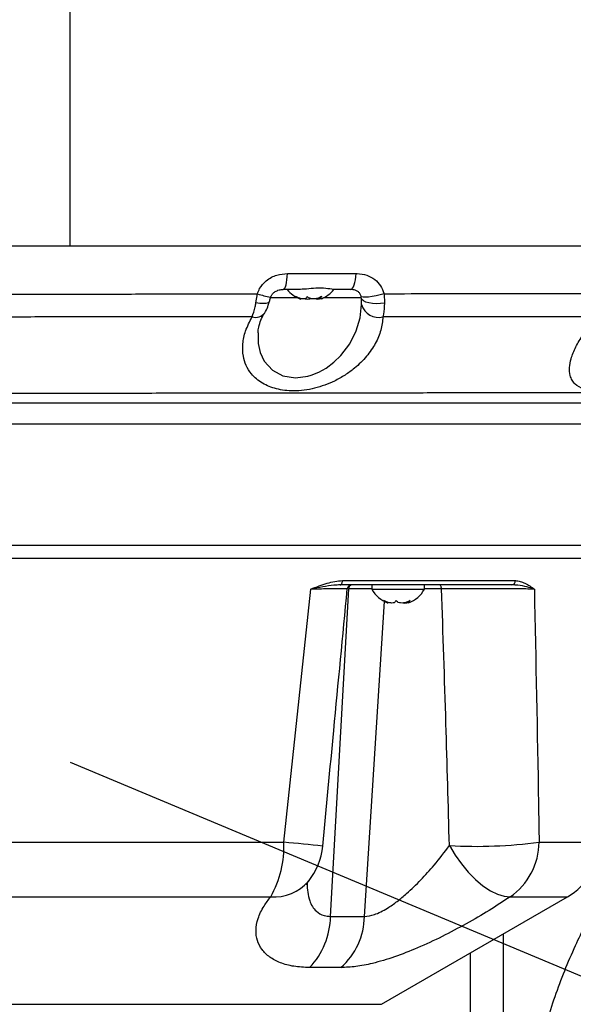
# Model space of a CAD drawing. Extents: x 0 to 8410, y 0 to 5940.
# Tile 47 of 110: x 5680 to 5806, y 2909 to 3134. Entities that reach past the tile are written whole.
import ezdxf

# ---------------------------------------------------------------- set-up
doc = ezdxf.new("R2010")
doc.units = 0
doc.header["$LTSCALE"] = 10
doc.linetypes.add('CENTERX2', pattern=[20.32, 12.7, -2.54, 2.54, -2.54])
doc.layers.get('0').update_dxf_attribs({"linetype": 'CONTINUOUS'})
doc.styles.add('SLDTEXTSTYLE0', font='TXT', dxfattribs={"width": 0.605})
doc.dimstyles.new('SLDDIMSTYLE10', dxfattribs={"dimtxt": 50, "dimasz": 50, "dimexe": 0, "dimexo": 0.0625, "dimgap": 12.5, "dimtad": 0, "dimtih": 1, "dimtoh": 1, "dimdec": 1, "dimrnd": 1e-09, "dimzin": 12, "dimtxsty": 'SLDTEXTSTYLE0', "dimsah": 1, "dimcen": 0, "dimazin": 3, "dimtfac": 1, "dimtofl": 0, "dimtmove": 0, "dimatfit": 3, "dimtolj": 1, "dimtzin": 12})

# ---------------------------------------------------------------- blocks, each defined once
blk = doc.blocks.new('_D_17')
at = {"color": 7, "linetype": 'CONTINUOUS'}
for p, q in [((5691.08, 2964.45), (6585.81, 2589.81)), ((6585.81, 2589.81), (6663.89, 2557.12)), ((6663.89, 2557.12), (6853.06, 2557.12))]:
    blk.add_line(p, q, dxfattribs=at)
blk.add_solid([(6585.81, 2589.81), (6629.04, 2563.58), (6634.83, 2577.42)], dxfattribs=at)
at = {"color": 7, "linetype": 'CONTINUOUS', "insert": (6688.89, 2621.57), "char_height": 50, "attachment_point": 1, "style": 'SLDTEXTSTYLE0'}
blk.add_mtext('R970', dxfattribs=at)

msp = doc.modelspace()

# ---------------------------------------------------------------- linework, layer by layer
at = {"color": 8, "linetype": 'CONTINUOUS'}
for p, q in [((5691.080933, 3082.452925), (5691.080933, 3153.227287)), ((5740.77505, 3076.104301), (5756.468912, 3076.104301)), ((5733.586458, 3069.373886), (5733.926394, 3071.463066)), ((5743.137372, 3070.557597), (5736.835756, 3070.557597)), ((5757.680264, 3070.557597), (5749.024493, 3070.557597)), ((5762.877886, 3071.49742), (5762.95763, 3069.338905)), ((5818.532606, 3041.714604), (5569.628758, 3041.714604)), ((5753.376105, 3005.918025), (5792.910022, 3005.918025)), ((5739.981246, 2946.130008), (5746.141312, 3003.987825)), ((5750.626632, 2929.169635), (5754.812998, 3004.04008)), ((5760.100749, 3004.04008), (5754.812998, 3004.04008)), ((5776.025285, 3004.04008), (5772.100751, 3004.04008)), ((5758.41107, 2929.169635), (5762.962391, 3001.15618)), ((5569.844601, 2946.130008), (5739.981246, 2946.130008)), ((5798.33654, 2946.130008), (5812.317264, 2946.130008)), ((5577.335459, 2933.663121), (5736.959831, 2933.663121)), ((5791.709502, 2933.663121), (5804.826406, 2933.663121)), ((5750.626632, 2929.169635), (5758.41107, 2929.169635)), ((5782.638987, 2790.040779), (5782.638987, 2920.853207)), ((5753.032365, 2917.486592), (5745.869794, 2917.486592)), ((5619.902727, 2909.0869), (5761.72859, 2909.0869)), ((5761.72859, 2909.0869), (5762.259138, 2909.0869))]:
    msp.add_line(p, q, dxfattribs=at)
at = {"color": 7, "linetype": 'CONTINUOUS'}
for p, q in [((5676.430864, 3082.452925), (5691.080933, 3082.452925)), ((5691.080933, 3082.452925), (5904.080932, 3082.452925)), ((5743.291718, 3072.452928), (5739.83409, 3072.452928)), ((5755.230782, 3072.452928), (5751.831965, 3072.452928)), ((5748.267767, 3070.688153), (5748.267767, 3070.356804)), ((5817.080935, 3013.952925), (5565.080931, 3013.952925)), ((5817.080935, 3010.952926), (5565.080931, 3010.952926)), ((5792.084825, 3004.952925), (5752.871276, 3004.952925)), ((5760.100749, 3004.952925), (5760.100749, 3003.952927)), ((5772.100751, 3003.952927), (5772.100751, 3004.952925)), ((5760.100749, 3003.952927), (5772.100751, 3003.952927)), ((5768.368912, 3001.133493), (5768.368912, 3000.810749)), ((5762.259138, 2909.0869), (5804.826406, 2933.663121)), ((5790.080932, 2925.149819), (5790.080932, 2789.482954))]:
    msp.add_line(p, q, dxfattribs=at)
at = {"color": 8, "linetype": 'CONTINUOUS', "flags": 128}
for points in [[(5739.83409, 3072.452928), (5740.008247, 3072.521503), (5740.176433, 3072.724896), (5740.332876, 3073.056119), (5740.472221, 3073.503817), (5740.589683, 3074.052642), (5740.681236, 3074.683773), (5740.743739, 3075.375567), (5740.77505, 3076.104301)], [(5755.230782, 3072.452928), (5755.459947, 3072.521503), (5755.681244, 3072.724896), (5755.887096, 3073.056119), (5756.070447, 3073.503817), (5756.225002, 3074.052642), (5756.345471, 3074.683773), (5756.42771, 3075.375567), (5756.468912, 3076.104301)], [(5736.694337, 3069.754357), (5736.628455, 3069.617795), (5736.345437, 3069.409954), (5735.869204, 3069.276581), (5735.225887, 3069.225001), (5734.450792, 3069.258037), (5733.586458, 3069.373886)], [(5762.877886, 3071.49742), (5761.978974, 3071.246314), (5761.05388, 3071.029114), (5760.1549, 3070.858101), (5759.332855, 3070.74293), (5758.634214, 3070.690128), (5758.098473, 3070.702667), (5757.755925, 3070.779848), (5757.625927, 3070.917296)], [(5762.95763, 3069.338905), (5762.04293, 3069.222125), (5761.108053, 3069.189968), (5760.204231, 3069.244216), (5759.380971, 3069.38188), (5758.683373, 3069.595421), (5758.149658, 3069.873149), (5757.80907, 3070.199835), (5757.680264, 3070.557597)], [(5734.096025, 3062.531392), (5734.127489, 3060.124549), (5734.572739, 3058.063867), (5735.46235, 3056.108529), (5737.341047, 3053.99398), (5739.710943, 3052.735733), (5742.639789, 3052.280928), (5745.425035, 3052.640664), (5746.237916, 3052.875208), (5747.962394, 3053.566622), (5749.606186, 3054.485316), (5751.409066, 3055.826547), (5753.000976, 3057.372096), (5755.022873, 3060.056145), (5756.501843, 3062.993246), (5757.391756, 3065.957616), (5757.729476, 3068.991924), (5757.729476, 3068.991924)], [(5752.871276, 3004.952925), (5752.96766, 3004.971298), (5753.060502, 3005.025739), (5753.146392, 3005.114256), (5753.222172, 3005.233585), (5753.285059, 3005.379348), (5753.332739, 3005.546189), (5753.363465, 3005.727975), (5753.376105, 3005.918025)], [(5776.025285, 3004.04008), (5776.006882, 3004.222265), (5775.970143, 3004.395212), (5775.916328, 3004.552996), (5775.847291, 3004.690203), (5775.765387, 3004.802125), (5775.673431, 3004.884931), (5775.57457, 3004.935781), (5775.472206, 3004.952925)], [(5777.817761, 2945.346166), (5779.104863, 2943.210006), (5780.558792, 2941.170076), (5782.138904, 2939.283383), (5783.801054, 2937.602649), (5785.498788, 2936.174846), (5787.18466, 2935.039871), (5788.811562, 2934.229445), (5790.334021, 2933.766213), (5791.709502, 2933.663121)]]:
    msp.add_lwpolyline(points, dxfattribs=at)
at = {"color": 7, "linetype": 'CENTERX2'}
msp.add_arc((5691.080933, 2964.452925), 970, 74.298428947, 58.256891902, dxfattribs=at)
at = {"color": 7, "linetype": 'CONTINUOUS'}
for centre, radius, start, end in [((5746.200322, 3076.851907), 7, 218.93408881, 248.314094), ((5745.961544, 3076.851907), 7, 291.76189571, 321.06591119), ((5755.464364, 3003.952928), 0.999998, 90.09170361, 174.975782), ((5766.220141, 3007.351907), 7, 209.04974724, 249.207406), ((5765.981363, 3007.351907), 7, 290.8395559, 330.95025276), ((5797.326404, 2946.653501), 15, 300, 358), ((5733.934727, 2946.653501), 15, 320.86434867, 354.58073995)]:
    msp.add_arc(centre, radius, start, end, dxfattribs=at)
at = {"color": 8, "linetype": 'CONTINUOUS'}
for centre, radius, start, end in [((5741.755241, 3095.469105), 25.250362, 251.9378216, 259.02982631), ((5761.601719, 3070.101373), 4.028045, 195.98771, 284.80409479), ((5733.486972, 3068.74841), 2.668615, 253.15285641, 323.14154064), ((5755.654181, 3004.131836), 0.846173, 103.9856058, 186.22517544), ((5791.99299, 3005.866784), 0.918462, 275.73848189, 3.19815066), ((5716.130167, 2945.310871), 23.865141, 330.78649545, 1.96698376), ((5700.204272, 2505.786732), 442.136187, 83.68098672, 84.83838139), ((5783.767156, 3058.561629), 113.371673, 266.99191291, 277.38349486), ((5782.967348, 2946.305013), 15.370188, 304.6647336, 359.34761583), ((5737.740033, 2944.038357), 10.404529, 265.69953942, 318.80819352), ((5733.456374, 2929.350721), 17.171213, 316.29612281, 359.39575287), ((5742.169518, 2929.56735), 16.24642, 311.96142937, 358.59724827)]:
    msp.add_arc(centre, radius, start, end, dxfattribs=at)
for points, knots in [([(5733.926394, 3071.463066), (5734.079921, 3071.872268), (5734.510561, 3073.020079), (5735.971353, 3074.677482), (5738.251044, 3075.906372), (5739.968491, 3076.041051), (5740.77505, 3076.104301)], [0, 0, 0, 0, 0.1462728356, 0.4102941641, 0.7230582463, 1, 1, 1, 1]), ([(5756.468912, 3076.104301), (5756.558136, 3076.103403), (5757.400566, 3076.094931), (5758.924106, 3075.830813), (5760.771445, 3074.847304), (5762.197682, 3073.392461), (5762.651457, 3072.128251), (5762.877886, 3071.49742)], [0, 0, 0, 0, 0.0316673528, 0.2989934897, 0.5417914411, 0.7713575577, 1, 1, 1, 1]), ([(5676.634979, 3071.392613), (5681.374413, 3071.398676), (5690.875214, 3071.41083), (5705.220896, 3071.428156), (5719.62337, 3071.444324), (5729.15111, 3071.456809), (5733.926394, 3071.463066)], [0, 0, 0, 0, 0.2470676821, 0.4952787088, 0.7470347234, 1, 1, 1, 1]), ([(5757.729476, 3068.991924), (5757.729869, 3069.094195), (5757.731643, 3069.555407), (5757.70275, 3070.118987), (5757.680264, 3070.557597)], [0, 0, 0, 0, 0.221742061, 1, 1, 1, 1]), ([(5762.877886, 3071.49742), (5767.034103, 3071.50272), (5775.36343, 3071.513342), (5787.497632, 3071.527409), (5799.332979, 3071.539885), (5808.108361, 3071.551206), (5812.913842, 3071.556938), (5814.017956, 3071.558254)], [0, 0, 0, 0, 0.2300867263, 0.4611086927, 0.6950262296, 0.9299288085, 1, 1, 1, 1]), ([(5732.713555, 3066.194328), (5732.970131, 3066.91594), (5733.310934, 3067.874438), (5733.531858, 3069.076745), (5733.586458, 3069.373886)], [0, 0, 0, 0, 0.7528577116, 1, 1, 1, 1]), ([(5762.95763, 3069.338905), (5762.906066, 3068.446397), (5762.838938, 3067.284498), (5762.670092, 3066.409833), (5762.630944, 3066.207039)], [0, 0, 0, 0, 0.76814692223, 1, 1, 1, 1]), ([(5732.713555, 3066.194328), (5728.161277, 3066.191851), (5719.036189, 3066.186886), (5705.09784, 3066.182122), (5690.995474, 3066.176063), (5681.552525, 3066.171231), (5676.820009, 3066.16881)], [0, 0, 0, 0, 0.2471397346, 0.4953941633, 0.7471070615, 1, 1, 1, 1]), ([(5762.630944, 3066.207039), (5762.519086, 3065.198371), (5762.295371, 3063.181039), (5760.991446, 3060.127339), (5758.990667, 3057.16879), (5756.558211, 3054.735882), (5754.001139, 3052.865702), (5751.709917, 3051.569522), (5749.355563, 3050.57074), (5747.020124, 3049.851826), (5744.603134, 3049.402456), (5742.285544, 3049.246617), (5740.158635, 3049.372516), (5738.266398, 3049.716449), (5736.566282, 3050.272816), (5735.015761, 3051.033405), (5733.659497, 3052.000609), (5732.338106, 3053.345566), (5731.275772, 3055.087204), (5730.57625, 3057.398165), (5730.502314, 3060.040447), (5731.107821, 3063.067435), (5732.15987, 3065.116121), (5732.713555, 3066.194328)], [0, 0, 0, 0, 0.0677563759, 0.1355125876, 0.203524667, 0.2714367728, 0.3145645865, 0.3576472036, 0.3931086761, 0.4285388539, 0.4642001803, 0.4998426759, 0.5311691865, 0.5625049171, 0.5935361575, 0.6245857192, 0.659364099, 0.6941658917, 0.7462647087, 0.7984245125, 0.863193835, 0.9279999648, 1, 1, 1, 1]), ([(5811.847803, 3066.22907), (5810.954192, 3066.22865), (5806.523354, 3066.226567), (5798.295237, 3066.221882), (5786.867093, 3066.218256), (5774.991447, 3066.213537), (5766.756734, 3066.209208), (5762.630944, 3066.207039)], [0, 0, 0, 0, 0.05884513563, 0.29177477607, 0.52562880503, 0.76232860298, 1, 1, 1, 1]), ([(5835.693692, 3066.238309), (5835.223201, 3065.427162), (5834.28219, 3063.804818), (5832.194356, 3061.158794), (5829.519948, 3058.37998), (5826.50284, 3055.853382), (5823.534632, 3053.803583), (5820.954563, 3052.310457), (5818.466607, 3051.135087), (5816.133981, 3050.258668), (5813.838393, 3049.657272), (5811.771365, 3049.376031), (5810.013839, 3049.405604), (5808.130751, 3049.754875), (5806.714461, 3050.563167), (5805.824724, 3051.721908), (5805.331658, 3052.966099), (5805.207157, 3054.595515), (5805.605168, 3056.782826), (5806.62569, 3059.308547), (5808.177628, 3061.863077), (5809.940648, 3064.186343), (5811.212106, 3065.548184), (5811.847803, 3066.22907)], [0, 0, 0, 0, 0.0554134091, 0.1108301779, 0.1781091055, 0.2453192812, 0.2918036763, 0.3382380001, 0.3753564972, 0.4124385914, 0.4498752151, 0.4872793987, 0.5191874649, 0.551103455, 0.6120335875, 0.6457648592, 0.6795206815, 0.7299894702, 0.7805162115, 0.8438434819, 0.9072131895, 0.953608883, 1, 1, 1, 1]), ([(5206.559335, 3048.176522), (5206.562213, 3048.177031), (5206.580883, 3048.180329), (5207.092695, 3048.195235), (5208.294404, 3048.225819), (5210.29738, 3048.263027), (5212.912839, 3048.297277), (5216.24895, 3048.333112), (5220.287526, 3048.369644), (5225.020147, 3048.40721), (5230.398187, 3048.445717), (5236.375895, 3048.484548), (5242.919152, 3048.523312), (5250.006911, 3048.561455), (5257.582058, 3048.598323), (5265.573852, 3048.633399), (5273.883694, 3048.665651), (5282.520316, 3048.69577), (5291.406817, 3048.722916), (5300.456999, 3048.744635), (5309.586031, 3048.759912), (5331.411258, 3048.768505), (5399.3393, 3048.756175), (5494.301456, 3048.763626), (5579.618315, 3048.765039), (5621.777167, 3048.762031), (5639.836119, 3048.759052), (5657.906418, 3048.759076), (5675.998277, 3048.764632), (5693.305178, 3048.780402), (5709.807818, 3048.801378), (5725.384741, 3048.820071), (5740.722178, 3048.839001), (5755.691932, 3048.857575), (5770.190698, 3048.875592), (5784.144589, 3048.89279), (5797.445278, 3048.9091), (5809.984201, 3048.924346), (5821.659577, 3048.938494), (5832.424704, 3048.951593), (5842.195764, 3048.963432), (5850.885904, 3048.973915), (5858.410053, 3048.982866), (5864.756559, 3048.99038), (5869.880106, 3048.996412), (5873.446894, 3049.000635), (5875.697077, 3049.003373), (5877.108544, 3049.00503), (5877.223475, 3049.005135), (5877.283876, 3049.00519)], [0, 0, 0, 0, 0.00247169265, 0.01603312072, 0.02958798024, 0.04042775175, 0.05130651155, 0.06218502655, 0.07302469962, 0.0838446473, 0.09470279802, 0.10556108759, 0.11638088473, 0.12724629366, 0.13815093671, 0.14905549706, 0.15992091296, 0.17070113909, 0.18151522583, 0.19237564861, 0.20325285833, 0.21408620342, 0.26992211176, 0.44443552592, 0.55141168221, 0.57282048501, 0.59424358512, 0.61565788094, 0.63704955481, 0.65843198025, 0.67695324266, 0.69554077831, 0.71412818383, 0.73264935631, 0.75116919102, 0.76975520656, 0.78834144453, 0.80686126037, 0.82539735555, 0.84399963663, 0.86260210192, 0.88113818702, 0.89967684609, 0.91828181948, 0.93688695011, 0.95542566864, 0.96976890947, 0.98411243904, 1, 1, 1, 1]), ([(5746.141312, 3003.987825), (5746.14853, 3003.990638), (5747.390337, 3004.474517), (5749.194947, 3005.164865), (5751.610058, 3005.802005), (5752.784718, 3005.879174), (5753.376105, 3005.918025)], [0, 0, 0, 0, 0.003016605, 0.5189544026, 0.757816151, 1, 1, 1, 1]), ([(5752.871276, 3004.952925), (5752.374028, 3004.930475), (5751.104064, 3004.873137), (5748.890524, 3004.496017), (5747.087777, 3004.162014), (5746.149018, 3003.989243), (5746.141312, 3003.987825)], [0, 0, 0, 0, 0.2413163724, 0.6163193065, 0.9968505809, 1, 1, 1, 1]), ([(5797.246543, 3003.987825), (5797.242218, 3003.989243), (5796.724855, 3004.158889), (5795.566732, 3004.49388), (5793.799565, 3004.87251), (5792.564285, 3004.93044), (5792.084825, 3004.952925)], [0, 0, 0, 0, 0.0031618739, 0.3782365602, 0.7586696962, 1, 1, 1, 1]), ([(5792.910022, 3005.918025), (5793.285046, 3005.880297), (5794.042305, 3005.804117), (5795.513966, 3005.168801), (5796.558398, 3004.472834), (5797.242552, 3003.990638), (5797.246543, 3003.987825)], [0, 0, 0, 0, 0.2382247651, 0.4810302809, 0.9969728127, 1, 1, 1, 1]), ([(5754.428019, 3004.047959), (5754.42443, 3004.047586), (5754.415767, 3004.046685), (5753.911676, 3004.042189), (5752.998175, 3004.035047), (5751.698779, 3004.025578), (5750.040127, 3004.013993), (5748.180691, 3004.001346), (5746.787019, 3003.992106), (5746.141312, 3003.987825)], [0, 0, 0, 0, 0.108377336, 0.2616242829, 0.4106137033, 0.5639003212, 0.7134044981, 0.8672164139, 1, 1, 1, 1]), ([(5797.246543, 3003.987825), (5796.884683, 3003.991712), (5796.064348, 3004.000523), (5794.428396, 3004.012978), (5792.40869, 3004.024766), (5790.146488, 3004.034463), (5787.725914, 3004.041881), (5785.209815, 3004.04671), (5782.675077, 3004.048941), (5780.195407, 3004.048357), (5777.946027, 3004.045461), (5776.627044, 3004.041766), (5776.025285, 3004.04008)], [0, 0, 0, 0, 0.08229766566, 0.1865681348, 0.29083320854, 0.3950634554, 0.49928945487, 0.60298856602, 0.70668639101, 0.81000071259, 0.91331674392, 1, 1, 1, 1]), ([(5777.817761, 2945.346166), (5777.5657, 2954.639237), (5777.035046, 2974.203536), (5776.372907, 2993.768502), (5776.025285, 3004.04008)], [0, 0, 0, 0, 0.475001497, 1, 1, 1, 1]), ([(5797.246543, 3003.987825), (5797.580479, 2987.652203), (5797.974714, 2968.366836), (5798.28854, 2949.079981), (5798.33654, 2946.130008)], [0, 0, 0, 0, 0.84704751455, 1, 1, 1, 1]), ([(5794.824352, 2875.078979), (5794.824354, 2875.078998), (5795.372832, 2879.466816), (5795.747439, 2886.900959), (5798.314381, 2899.104458), (5801.791308, 2910.927616), (5806.208601, 2921.920093), (5811.218393, 2931.904274), (5816.657124, 2940.94025), (5822.805197, 2949.705806), (5827.509294, 2955.205621), (5829.867606, 2957.962852)], [0, 0, 0, 0, 0.0000006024, 0.1330411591, 0.267014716, 0.4039211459, 0.5418375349, 0.654905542, 0.768543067, 0.8839633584, 1, 1, 1, 1]), ([(5836.993371, 2947.66875), (5834.846514, 2945.15868), (5830.541993, 2940.125904), (5824.830543, 2932.024455), (5819.688972, 2923.529915), (5815.003884, 2914.21798), (5810.924586, 2904.114018), (5807.639046, 2893.170216), (5805.280323, 2881.88133), (5804.618456, 2874.187631), (5804.286321, 2870.326819)], [0, 0, 0, 0, 0.11310721, 0.2267838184, 0.3422151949, 0.4582411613, 0.5913141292, 0.7252950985, 0.8621490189, 1, 1, 1, 1]), ([(5758.41107, 2929.169635), (5759.149815, 2929.255372), (5760.338262, 2929.3933), (5762.159244, 2930.202237), (5763.908452, 2931.19042), (5765.902161, 2932.599974), (5768.479881, 2934.745706), (5771.344635, 2937.527582), (5774.684612, 2941.208768), (5776.688736, 2943.855262), (5777.817761, 2945.346166)], [0, 0, 0, 0, 0.1098140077, 0.1766617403, 0.2454305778, 0.3465691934, 0.4504196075, 0.614367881, 0.7827539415, 1, 1, 1, 1]), ([(5745.337566, 2936.877898), (5745.332156, 2936.842096), (5745.216676, 2936.077815), (5745.408179, 2934.683664), (5745.764581, 2932.888215), (5746.452606, 2931.426951), (5747.460559, 2930.17221), (5748.856365, 2929.308589), (5750.135641, 2929.208175), (5750.626632, 2929.169635)], [0, 0, 0, 0, 0.0092548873, 0.1975688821, 0.3888576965, 0.530666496, 0.6756189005, 0.8755012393, 1, 1, 1, 1]), ([(5745.869794, 2917.486592), (5744.6284, 2917.543043), (5742.145385, 2917.655955), (5739.083923, 2918.512121), (5736.641833, 2919.822279), (5734.860846, 2921.552071), (5733.805176, 2923.624251), (5733.463958, 2926.033079), (5733.960528, 2928.69429), (5735.157549, 2931.296086), (5736.420631, 2932.95496), (5736.959831, 2933.663121)], [0, 0, 0, 0, 0.10885910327, 0.21773809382, 0.32632152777, 0.43494813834, 0.54728266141, 0.65965578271, 0.78362816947, 0.90763246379, 1, 1, 1, 1]), ([(5791.709502, 2933.663121), (5790.134004, 2932.622545), (5786.983299, 2930.541586), (5781.70658, 2927.460612), (5776.185789, 2924.537107), (5770.637246, 2921.954239), (5765.246092, 2919.852681), (5760.511085, 2918.441282), (5756.387859, 2917.633304), (5754.150804, 2917.535493), (5753.032365, 2917.486592)], [0, 0, 0, 0, 0.1354898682, 0.2709545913, 0.406820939, 0.5426094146, 0.6698553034, 0.797017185, 0.8985166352, 1, 1, 1, 1]), ([(5805.186843, 2879.179763), (5805.49625, 2881.254305), (5806.067301, 2885.083139), (5807.286519, 2890.804733), (5808.873186, 2896.900759), (5810.641299, 2902.282961), (5812.318489, 2906.642269), (5813.171528, 2908.582977), (5813.599785, 2909.557285)], [0, 0, 0, 0, 0.1834190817, 0.3385236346, 0.5241802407, 0.7596374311, 0.8793290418, 1, 1, 1, 1])]:
    msp.add_open_spline(points, degree=3, knots=knots, dxfattribs=at)
at = {"color": 7, "linetype": 'CONTINUOUS'}
for points, knots in [([(5736.963098, 3070.68255), (5736.97023, 3070.718868), (5737.017385, 3070.958984), (5737.298676, 3071.39648), (5737.842899, 3071.935343), (5738.665143, 3072.324508), (5739.368125, 3072.467064), (5739.778226, 3072.44467), (5739.841626, 3072.441208)], [0, 0, 0, 0, 0.0293051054, 0.19375373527, 0.39142138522, 0.64576846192, 0.94523665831, 1, 1, 1, 1]), ([(5751.831965, 3072.452928), (5751.671945, 3072.459268), (5751.044342, 3072.484133), (5749.589352, 3072.725469), (5747.386023, 3072.807079), (5745.19167, 3072.557229), (5743.8909, 3072.485821), (5743.291718, 3072.452928)], [0, 0, 0, 0, 0.0834330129, 0.3272268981, 0.5722456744, 0.8029606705, 1, 1, 1, 1]), ([(5757.625927, 3070.917296), (5757.547272, 3071.130844), (5757.380804, 3071.582798), (5756.871745, 3072.060409), (5756.179611, 3072.383327), (5755.608667, 3072.450042), (5755.270337, 3072.452626), (5755.230782, 3072.452928)], [0, 0, 0, 0, 0.1827723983, 0.386821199, 0.6336970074, 0.9571746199, 1, 1, 1, 1]), ([(5735.614129, 3067.152145), (5735.672827, 3067.248006), (5735.989789, 3067.76565), (5736.379277, 3068.627603), (5736.590244, 3069.460132), (5736.667653, 3069.765607)], [0, 0, 0, 0, 0.1257848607, 0.67922947, 1, 1, 1, 1]), ([(5736.69465, 3069.754059), (5736.70573, 3069.796563), (5736.788064, 3070.112392), (5736.897926, 3070.511427), (5737.000269, 3070.847087), (5737.01244, 3070.887002)], [0, 0, 0, 0, 0.1205024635, 0.8954140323, 1, 1, 1, 1]), ([(5745.274444, 3070.860247), (5745.236515, 3070.712352), (5745.170801, 3070.456119), (5744.76904, 3070.286612), (5744.261313, 3070.280638), (5743.652501, 3070.423663), (5743.128947, 3070.637223), (5742.826438, 3070.805561), (5742.728167, 3070.860247)], [0, 0, 0, 0, 0.2355819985, 0.4081556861, 0.5811628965, 0.7450738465, 0.917186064, 1, 1, 1, 1]), ([(5742.728167, 3070.860247), (5742.957732, 3070.711657), (5743.355486, 3070.454203), (5743.736423, 3070.291996), (5743.899173, 3070.266945), (5743.879181, 3070.338065), (5743.873914, 3070.356804)], [0, 0, 0, 0, 0.36632565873, 0.63471254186, 0.90375346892, 1, 1, 1, 1]), ([(5744.846513, 3070.356208), (5744.914793, 3070.339762), (5745.211617, 3070.26827), (5745.663691, 3070.274061), (5745.967016, 3070.359107), (5746.080932, 3070.391046)], [0, 0, 0, 0, 0.1572264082, 0.6834900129, 1, 1, 1, 1]), ([(5748.627209, 3070.860247), (5748.360645, 3070.712351), (5747.898795, 3070.456105), (5747.10629, 3070.286617), (5746.429235, 3070.280631), (5745.847313, 3070.423686), (5745.480254, 3070.6372), (5745.324905, 3070.80556), (5745.274444, 3070.860247)], [0, 0, 0, 0, 0.2355723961, 0.4081531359, 0.581160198, 0.745063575, 0.9171915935, 1, 1, 1, 1]), ([(5747.315352, 3070.356208), (5747.348142, 3070.339773), (5747.490643, 3070.268349), (5747.83254, 3070.273163), (5748.152858, 3070.35558), (5748.267767, 3070.385146)], [0, 0, 0, 0, 0.16083219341, 0.69896099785, 1, 1, 1, 1]), ([(5748.552655, 3070.357489), (5748.51561, 3070.340176), (5748.357942, 3070.266491), (5748.313811, 3070.289174), (5748.280049, 3070.306527)], [0, 0, 0, 0, 0.2349540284, 1, 1, 1, 1]), ([(5748.287954, 3070.356804), (5748.286818, 3070.380442), (5748.283767, 3070.443936), (5748.434161, 3070.638668), (5748.57987, 3070.805911), (5748.627209, 3070.860247)], [0, 0, 0, 0, 0.2859214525, 0.7680037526, 1, 1, 1, 1]), ([(5757.680264, 3070.557597), (5757.6722, 3070.650331), (5757.662389, 3070.763152), (5757.631438, 3070.893999), (5757.625927, 3070.917296)], [0, 0, 0, 0, 0.821949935, 1, 1, 1, 1]), ([(5734.075186, 3062.528881), (5734.092428, 3062.85291), (5734.134387, 3063.641478), (5734.535634, 3065.0101), (5735.030778, 3066.240187), (5735.491531, 3066.957051), (5735.610713, 3067.142482)], [0, 0, 0, 0, 0.233605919, 0.5685103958, 0.8883868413, 1, 1, 1, 1]), ([(5869.886731, 3046.452927), (5869.829603, 3046.452927), (5869.721009, 3046.452927), (5868.369022, 3046.452927), (5866.22299, 3046.452927), (5862.856098, 3046.452927), (5858.012923, 3046.452927), (5851.911668, 3046.452927), (5844.658606, 3046.452927), (5836.369496, 3046.452927), (5827.083844, 3046.452927), (5816.714678, 3046.452927), (5805.456564, 3046.452927), (5793.471279, 3046.452927), (5780.803037, 3046.452927), (5767.338186, 3046.452927), (5753.349009, 3046.452927), (5739.014949, 3046.452927), (5724.377922, 3046.452927), (5709.324584, 3046.452927), (5694.170954, 3046.452927), (5679.134165, 3046.452927), (5659.374098, 3046.452927), (5624.737089, 3046.452927), (5555.485784, 3046.452927), (5466.070865, 3046.452927), (5386.114728, 3046.452927), (5340.566712, 3046.452927), (5322.009388, 3046.452927), (5310.818235, 3046.452927), (5301.810432, 3046.452927), (5293.119041, 3046.452927), (5284.683933, 3046.452927), (5276.604783, 3046.452927), (5268.79403, 3046.452927), (5261.305293, 3046.452927), (5254.151507, 3046.452927), (5247.455818, 3046.452927), (5241.261769, 3046.452927), (5235.607379, 3046.452927), (5230.484903, 3046.452927), (5225.987697, 3046.452927), (5222.140563, 3046.452927), (5218.962401, 3046.452927), (5216.450492, 3046.452927), (5214.679141, 3046.452927), (5213.605355, 3046.452927), (5213.318723, 3046.452927), (5213.345569, 3046.452927), (5213.356202, 3046.452927)], [0, 0, 0, 0, 0.0156998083, 0.02984363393, 0.04404760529, 0.06207712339, 0.08023164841, 0.09878104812, 0.11746714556, 0.1354983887, 0.15365499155, 0.1722066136, 0.19089470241, 0.20891860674, 0.22706741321, 0.24561057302, 0.26428977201, 0.28232326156, 0.30048190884, 0.31903593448, 0.3377267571, 0.35575230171, 0.37382964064, 0.40998454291, 0.48229434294, 0.62691394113, 0.7367181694, 0.77447787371, 0.79335768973, 0.8045319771, 0.81537237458, 0.82627747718, 0.83670814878, 0.84721258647, 0.85760110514, 0.86806268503, 0.87859945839, 0.88921252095, 0.89960128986, 0.9100634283, 0.92060102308, 0.93121518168, 0.94159665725, 0.95205127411, 0.96258094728, 0.97318717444, 0.98324135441, 0.99336235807, 1, 1, 1, 1]), ([(5748.87164, 2945.236339), (5749.706796, 2954.056329), (5751.563071, 2973.660255), (5753.441761, 2993.261179), (5754.475211, 3004.043462)], [0, 0, 0, 0, 0.44990940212, 1, 1, 1, 1]), ([(5765.606393, 3001.360244), (5765.542711, 3001.212355), (5765.432387, 3000.95615), (5764.970283, 3000.786604), (5764.420288, 3000.780648), (5763.785036, 3000.923654), (5763.252572, 3001.137224), (5762.95088, 3001.30556), (5762.852875, 3001.360244)], [0, 0, 0, 0, 0.2355993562, 0.4081548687, 0.5811519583, 0.7450758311, 0.9171877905, 1, 1, 1, 1]), ([(5762.852875, 3001.360244), (5763.066318, 3001.211061), (5763.436135, 3000.952584), (5763.745085, 3000.796509), (5763.860831, 3000.760272), (5763.830838, 3000.809323), (5763.829966, 3000.810749)], [0, 0, 0, 0, 0.4017538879, 0.6960886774, 0.9911652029, 1, 1, 1, 1]), ([(5768.854273, 3001.360244), (5768.578818, 3001.21235), (5768.101559, 3000.956106), (5767.312961, 3000.786612), (5766.656282, 3000.780642), (5766.110177, 3000.923671), (5765.780161, 3001.137205), (5765.648998, 3001.305559), (5765.606393, 3001.360244)], [0, 0, 0, 0, 0.2355661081, 0.4081467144, 0.5811419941, 0.7450632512, 0.9171907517, 1, 1, 1, 1]), ([(5767.284599, 3000.810633), (5767.451456, 3000.797455), (5767.774378, 3000.771951), (5768.175199, 3000.879174), (5768.368912, 3000.930993)], [0, 0, 0, 0, 0.5167099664, 1, 1, 1, 1]), ([(5768.468191, 3000.810626), (5768.422089, 3000.799254), (5768.329709, 3000.776468), (5768.428405, 3000.925597), (5768.628026, 3001.136978), (5768.798795, 3001.305497), (5768.854273, 3001.360244)], [0, 0, 0, 0, 0.2805471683, 0.5621638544, 0.857760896, 1, 1, 1, 1]), ([(5745.087006, 2936.498259), (5745.089163, 2936.502346), (5745.094304, 2936.512087), (5745.245817, 2936.772415), (5745.4918, 2937.076722), (5745.593914, 2937.203047)], [0, 0, 0, 0, 0.2971260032, 0.7082212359, 1, 1, 1, 1])]:
    msp.add_open_spline(points, degree=3, knots=knots, dxfattribs=at)

# ---------------------------------------------------------------- dimensions: what is measured, and where the dimension line sits
dim = msp.add_radius_dim(center=(5691.080933, 2964.452925), mpoint=(6585.812941, 2589.813587), dimstyle='SLDDIMSTYLE10', dxfattribs=at)
dim.commit()
dim.dimension.update_dxf_attribs({"geometry": '_D_17', "text_midpoint": (6770.974373, 2595.48903), "dimtype": 164})

doc.saveas('drawing.dxf')
